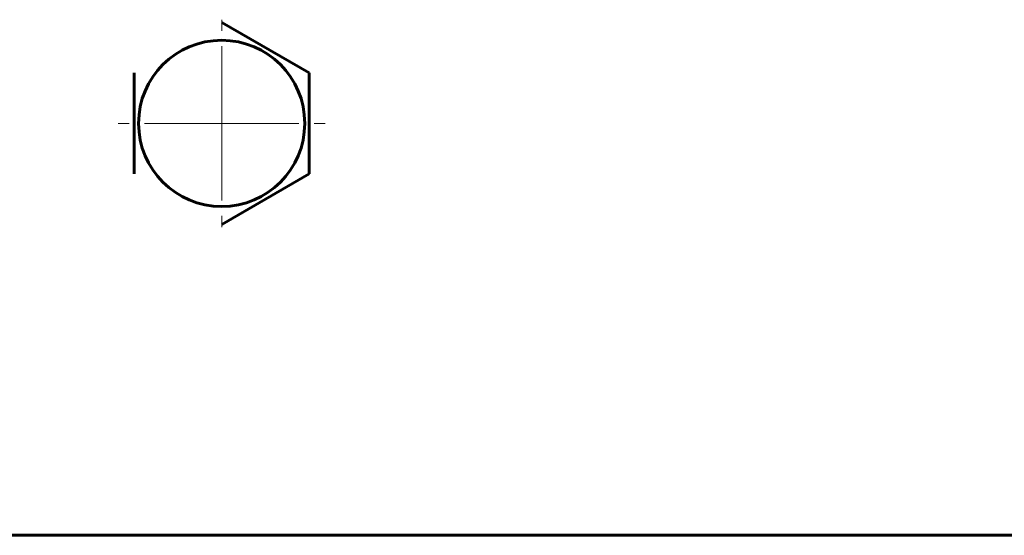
# Model space of a CAD drawing. Header units: millimetres. Extents: x -268 to 542, y -145 to 144.
# Tile 4 of 14: x -5 to 91, y 38 to 88. Entities that reach past the tile are written whole.
import ezdxf

# ---------------------------------------------------------------- set-up
doc = ezdxf.new("R2010")
doc.units = ezdxf.units.MM
doc.linetypes.add('K5LT_AXLED', pattern=[12, 7.5, -1.5, 1.5, -1.5])
doc.linetypes.add('K5LT_BASIC', pattern=[0])
doc.layers.add('Системный слой (1)', color=7, linetype='Continuous', true_color=0x6c6c6c)

# ---------------------------------------------------------------- blocks, each defined once
blk = doc.blocks.new('U34')
at = {"layer": 'Системный слой (1)', "color": 30, "linetype": 'K5LT_AXLED', "lineweight": 18, "true_color": 0xff8000}
for q in [(15, 88.075), (4.925, 78), (25.075, 78), (15, 67.925)]:
    blk.add_line((15, 78), q, dxfattribs=at)

msp = doc.modelspace()

# ---------------------------------------------------------------- linework, layer by layer
at = {"layer": 'Системный слой (1)', "color": 150, "linetype": 'K5LT_BASIC', "lineweight": 60, "true_color": 0x0080ff}
for p, q in [((15, 87.815), (23.5, 82.907)), ((6.5, 73.093), (6.5, 82.907)), ((23.5, 82.907), (23.5, 73.093)), ((23.5, 73.093), (15, 68.185)), ((230.9, 37.966), (-230.9, 37.966))]:
    msp.add_line(p, q, dxfattribs=at)
msp.add_circle((15, 78), 8.075, dxfattribs=at)

# ---------------------------------------------------------------- block references
at = {"layer": 'Системный слой (1)'}
msp.add_blockref('U34', (0, 0), dxfattribs=at)

doc.saveas('drawing.dxf')
